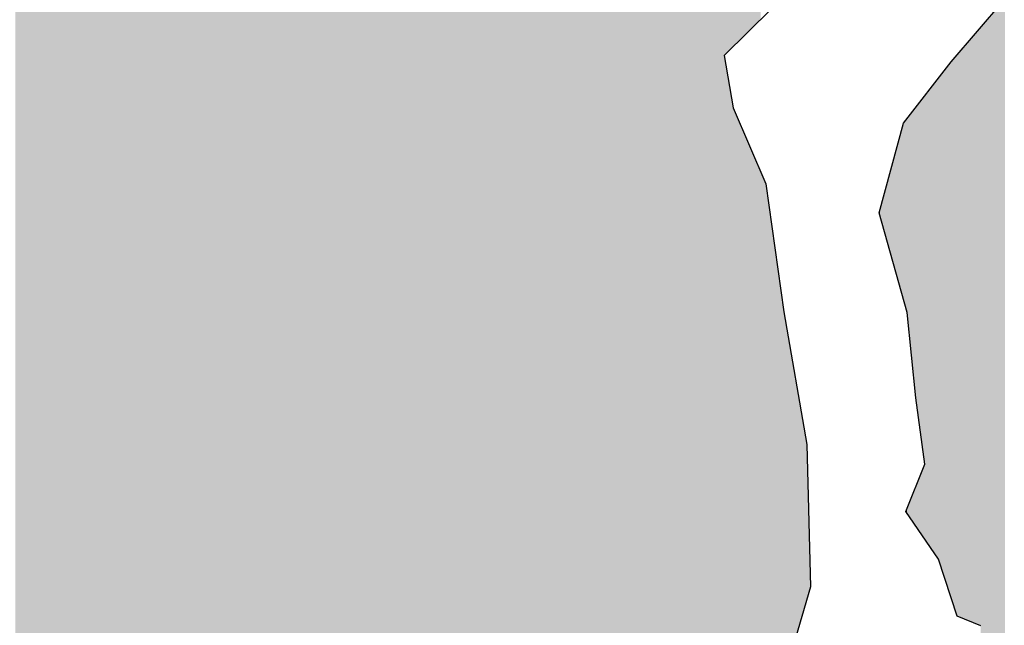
# Model space of a CAD drawing. Extents: x 136693 to 413893, y 707796 to 905796.
# Tile 27 of 70: x 210505 to 212247, y 789083 to 790153. Entities that reach past the tile are written whole.
import ezdxf

# ---------------------------------------------------------------- set-up
doc = ezdxf.new("R2010")
doc.units = 0
doc.header["$LTSCALE"] = 2000
doc.layers.add('HENDRYFILL', color=11, linetype='CONTINUOUS')
doc.layers.add('WATER', color=4, linetype='CONTINUOUS')

msp = doc.modelspace()

# ---------------------------------------------------------------- linework, layer by layer
at = {"layer": 'HENDRYFILL', "color": 0}
for points in [[(211310.7422667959, 788197.7960576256), (211310.7422667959, 807698.5631242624), (211317.6614616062, 788201.5806663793), (211317.6614616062, 807699.1706042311)], [(211317.6614616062, 788201.5806663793), (211317.6614616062, 807699.1706042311), (211323.663967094, 788204.8638713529), (211323.663967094, 807699.6976022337)], [(211323.663967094, 788204.8638713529), (211323.663967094, 807699.6976022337), (211336.7474710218, 788212.0201872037), (211336.7474710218, 807700.8462859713)], [(211336.7474710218, 788212.0201872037), (211336.7474710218, 807700.8462859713), (211354.4174546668, 788221.6851809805), (211354.4174546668, 807700.0802032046)], [(211354.4174546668, 788221.6851809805), (211354.4174546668, 807700.0802032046), (211371.2626856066, 788230.8990577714), (211371.2626856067, 807699.3498776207)], [(211371.2626856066, 788230.8990577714), (211371.2626856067, 807699.3498776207), (211371.4458398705, 788230.9992381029), (211371.4458398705, 807699.341936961)], [(211371.4458398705, 788230.9992381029), (211371.4458398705, 807699.341936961), (211377.9118677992, 788234.5359770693), (211377.9118677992, 807699.0616020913)], [(211377.9118677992, 788234.5359770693), (211377.9118677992, 807699.0616020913), (211385.5775790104, 788238.728909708), (211385.5775790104, 807698.7292549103)], [(211385.5775790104, 788238.728909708), (211385.5775790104, 807698.7292549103), (211395.0669410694, 788243.9193290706), (211395.0669410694, 807698.3178432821)], [(210946.2691773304, 788076.818746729), (210946.2691773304, 807681.1906285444), (210947.9581195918, 788077.3262753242), (210947.9581195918, 807681.2471714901)], [(210947.9581195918, 788077.3262753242), (210947.9581195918, 807681.2471714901), (210954.3021276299, 788079.2326551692), (210954.3021276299, 807681.459558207)], [(210954.3021276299, 788079.2326551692), (210954.3021276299, 807681.459558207), (210968.2853108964, 788083.4346137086), (210968.2853108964, 807680.6369624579)], [(211269.4907649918, 788175.2326237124), (211269.4907649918, 807679.0632758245), (211276.0366142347, 788178.8130227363), (211276.0366142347, 807683.5316662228)], [(211276.0366142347, 788178.8130227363), (211276.0366142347, 807683.531666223), (211284.1314448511, 788183.2406718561), (211284.1314448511, 807688.3797862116)], [(211284.1314448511, 788183.2406718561), (211284.1314448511, 807688.3797862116), (211286.2140941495, 788184.3798235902), (211286.2140941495, 807689.6271172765)], [(211286.2140941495, 788184.3798235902), (211286.2140941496, 807689.6271172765), (211287.0377864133, 788184.8303605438), (211287.0377864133, 807689.927201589)], [(211287.0377864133, 788184.8303605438), (211287.0377864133, 807689.927201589), (211303.0158855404, 788193.5699401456), (211303.0158855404, 807695.7482795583)], [(211303.0158855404, 788193.5699401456), (211303.0158855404, 807695.7482795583), (211310.7422667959, 788197.7960576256), (211310.7422667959, 807698.5631242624)], [(211395.0669410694, 788243.9193290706), (211395.0669410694, 807698.3178432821), (211396.3749830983, 788244.6347919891), (211396.3749830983, 807698.2611330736)], [(211396.3749830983, 788244.6347919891), (211396.3749830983, 807698.2611330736), (211406.6714669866, 788250.2666847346), (211406.6714669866, 807697.81472865)], [(211406.6714669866, 788250.2666847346), (211406.6714669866, 807697.81472865), (211414.1620444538, 788254.3638240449), (211414.1620444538, 807697.4899743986)], [(211414.1620444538, 788254.3638240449), (211414.1620444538, 807697.4899743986), (211420.7450649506, 788257.9645547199), (211420.7450649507, 807697.2045673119)], [(211420.7450649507, 788257.9645547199), (211420.7450649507, 807697.2045673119), (211427.8498459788, 788264.4752846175), (211427.8498459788, 807696.8965392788)], [(211427.8498459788, 788264.4752846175), (211427.8498459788, 807696.8965392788), (211439.0636792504, 788274.751497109), (211439.0636792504, 807696.4103631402)], [(211439.0636792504, 788274.751497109), (211439.0636792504, 807696.4103631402), (211448.2627838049, 788283.1814381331), (211448.262783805, 807696.0115356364)], [(211448.2627838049, 788283.1814381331), (211448.262783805, 807696.0115356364), (211471.8318955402, 788304.7798688), (211471.8318955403, 807694.9896959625)], [(211471.8318955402, 788304.7798688), (211471.8318955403, 807694.9896959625), (211473.4951012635, 788306.3040091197), (211473.4951012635, 807694.9175876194)], [(211473.4951012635, 788306.3040091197), (211473.4951012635, 807694.9175876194), (211476.9476843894, 788309.4679118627), (211476.9476843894, 807694.7679007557)], [(211476.9476843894, 788309.4679118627), (211476.9476843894, 807694.7679007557), (211478.1846685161, 788310.6014681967), (211478.1846685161, 807694.7142712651)], [(211478.1846685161, 788310.6014681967), (211478.1846685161, 807694.7142712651), (211478.6108901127, 788310.9920521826), (211478.6108901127, 807694.6957924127)], [(211478.6108901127, 788310.9920521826), (211478.6108901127, 807694.6957924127), (211481.8723953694, 788313.9808536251), (211481.8723953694, 807694.5543897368)], [(211481.8723953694, 788313.9808536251), (211481.8723953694, 807694.5543897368), (211483.6666689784, 788315.6251028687), (211483.6666689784, 807694.4765989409)], [(211483.6666689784, 788315.6251028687), (211483.6666689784, 807694.4765989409), (211498.010939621, 788328.7700078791), (211498.010939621, 807693.8547025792)], [(211498.010939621, 788328.7700078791), (211498.010939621, 807693.8547025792), (211499.0483089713, 788329.7206398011), (211499.0483089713, 807693.8097273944)], [(211499.0483089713, 788329.7206398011), (211499.0483089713, 807693.8097273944), (211507.3509044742, 788337.329031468), (211507.3509044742, 807693.4497680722)], [(211507.3509044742, 788337.329031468), (211507.3509044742, 807693.4497680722), (211507.7060681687, 788337.6544989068), (211507.7060681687, 807693.4343699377)], [(211507.7060681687, 788337.6544989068), (211507.7060681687, 807693.4343699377), (211518.8341549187, 788347.8521343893), (211518.8341549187, 807692.9519113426)], [(211518.8341549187, 788347.8521343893), (211518.8341549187, 807692.9519113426), (211521.6804864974, 788350.4604760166), (211521.6804864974, 807692.8285085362)], [(211521.6804864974, 788350.4604760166), (211521.6804864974, 807692.8285085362), (211525.0020017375, 788353.5042698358), (211525.0020017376, 807692.6845041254)], [(211525.0020017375, 788353.5042698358), (211525.0020017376, 807692.6845041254), (211526.8562853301, 788355.2035114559), (211526.8562853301, 807692.6041115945)], [(211526.8562853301, 788355.2035114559), (211526.8562853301, 807692.6041115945), (211538.6751146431, 788366.0341345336), (211538.6751146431, 807692.0917058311)], [(211538.6751146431, 788366.0341345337), (211538.6751146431, 807692.0917058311), (211544.482901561, 788394.1107254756), (211544.482901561, 807691.8399090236)], [(211544.482901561, 788394.1107254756), (211544.482901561, 807691.8399090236), (211547.1185704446, 788406.8523425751), (211547.1185704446, 807691.7256395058)], [(211547.1185704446, 788406.8523425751), (211547.1185704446, 807691.7256395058), (211554.7891778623, 788443.9343687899), (211554.7891778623, 807691.3930800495)], [(211554.7891778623, 788443.9343687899), (211554.7891778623, 807691.3930800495), (211556.3972698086, 788451.7083695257), (211556.3972698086, 807691.3233611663)], [(211556.3972698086, 788451.7083695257), (211556.3972698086, 807691.3233611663), (211565.4310330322, 788495.3803014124), (211565.4310330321, 807690.9317020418)], [(211565.4310330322, 788495.3803014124), (211565.4310330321, 807690.9317020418), (211567.7458116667, 788506.5706384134), (211567.7458116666, 807690.8313447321)], [(211567.7458116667, 788506.5706384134), (211567.7458116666, 807690.8313447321), (211573.2669817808, 788533.2616374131), (211573.2669817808, 807690.5919742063)], [(211573.2669817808, 788533.2616374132), (211573.2669817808, 807690.5919742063), (211582.782080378, 788544.7362458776), (211582.782080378, 807690.1794467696)], [(211582.782080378, 788544.7362458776), (211582.782080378, 807690.1794467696), (211597.7534428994, 788562.7907643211), (211597.7534428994, 807689.5303628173)], [(211597.7534428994, 788562.7907643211), (211597.7534428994, 807689.5303628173), (211601.1055908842, 788566.8332432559), (211601.1055908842, 807689.3850303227)], [(211601.1055908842, 788566.8332432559), (211601.1055908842, 807689.3850303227), (211603.9163935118, 788570.222893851), (211603.9163935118, 807689.2631678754)], [(211603.9163935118, 788570.222893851), (211603.9163935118, 807689.2631678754), (211612.3732824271, 788580.4213682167), (211612.3732824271, 807688.8965191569)], [(211612.3732824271, 788580.4213682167), (211612.3732824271, 807688.8965191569), (211621.2576484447, 788591.1353529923), (211621.2576484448, 807688.5113371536)], [(211621.2576484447, 788591.1353529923), (211621.2576484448, 807688.5113371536), (211621.9839199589, 788592.0111906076), (211621.9839199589, 807688.4798496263)], [(211621.9839199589, 788592.0111906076), (211621.9839199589, 807688.4798496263), (211633.3924718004, 788605.7691841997), (211633.3924718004, 807687.9852314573)], [(211633.3924718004, 788605.7691841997), (211633.3924718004, 807687.9852314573), (211634.8854399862, 788607.5696096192), (211634.8854399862, 807687.9205037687)], [(211634.8854399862, 788607.5696096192), (211634.8854399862, 807687.9205037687), (211660.9946816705, 788639.0557074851), (211660.9946816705, 807686.7885366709)], [(211660.9946816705, 788639.0557074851), (211660.9946816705, 807686.7885366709), (211667.1123109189, 788646.43318231), (211667.1123109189, 807686.5233066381)], [(211667.1123109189, 788646.43318231), (211667.1123109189, 807686.5233066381), (211678.8417530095, 788660.5781492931), (211678.8417530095, 807686.0147762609)], [(211678.8417530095, 788660.5781492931), (211678.8417530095, 807686.0147762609), (211681.681932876, 788664.0032269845), (211681.681932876, 807685.8916401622)], [(210539.3089220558, 782821.4724116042), (210539.3089220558, 807663.185267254), (210541.6196692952, 782824.7865544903), (210541.6196692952, 807664.23431739)], [(210541.6196692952, 782824.7865544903), (210541.6196692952, 807664.23431739), (210559.9618998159, 782851.0935307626), (210559.9618998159, 807667.2765937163)], [(210559.9618998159, 782851.0935307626), (210559.9618998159, 807667.2765937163), (210567.3730710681, 782861.7228545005), (210567.3730710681, 807668.5058243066)], [(210567.3730710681, 782861.7228545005), (210567.3730710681, 807668.5058243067), (210589.3375429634, 782893.2249578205), (210589.3375429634, 807669.2411578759)], [(210589.3375429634, 786605.6309207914), (210589.3375429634, 807669.2411578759), (210590.8807287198, 786840.0580619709), (210590.8807287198, 807669.292821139)], [(210590.8807287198, 786840.0580619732), (210590.8807287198, 807669.292821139), (210625.4725958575, 787007.2855648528), (210625.4725958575, 807670.4508986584)], [(210625.4725958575, 787007.2855648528), (210625.4725958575, 807670.4508986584), (210632.2871193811, 787023.1767545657), (210632.2871193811, 807670.6790374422)], [(210632.2871193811, 787023.1767545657), (210632.2871193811, 807670.6790374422), (210632.8027282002, 787024.3791332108), (210632.8027282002, 807670.696299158)], [(210632.8027282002, 788120.8144854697), (210632.8027282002, 807670.696299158), (210638.4194372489, 788147.96734845), (210638.4194372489, 807670.8843371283)], [(210638.4194372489, 788147.96734845), (210638.4194372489, 807670.8843371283), (210646.5113700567, 788187.0861884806), (210646.5113700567, 807671.155241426)], [(210646.5113700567, 788187.0861884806), (210646.5113700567, 807671.155241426), (210653.8415023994, 788222.5222556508), (210653.8415023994, 807671.4006419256)], [(210653.8415023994, 788222.5222556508), (210653.8415023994, 807671.4006419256), (210656.817646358, 788236.909831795), (210656.817646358, 807671.5002782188)], [(210656.817646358, 788236.909831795), (210656.817646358, 807671.5002782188), (210658.7466285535, 788246.2351126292), (210658.7466285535, 807671.5648572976)], [(210658.7466285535, 788246.2351126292), (210658.7466285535, 807671.5648572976), (210659.2732852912, 788247.6796589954), (210659.2732852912, 807671.5824888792)], [(210659.2732852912, 788247.6796589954), (210659.2732852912, 807671.5824888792), (210669.7644877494, 788276.4555718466), (210669.7644877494, 807671.9337166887)], [(210669.7644877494, 788648.0550980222), (210669.7644877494, 807671.9337166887), (210689.3703037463, 788629.4306460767), (210689.3703037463, 807672.5900864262)], [(210689.3703037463, 788629.4306460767), (210689.3703037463, 807672.5900864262), (210693.4989408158, 788625.5086668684), (210693.4989408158, 807672.72830625)], [(210693.4989408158, 788625.5086668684), (210693.4989408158, 807672.72830625), (210700.0329992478, 788619.3016690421), (210700.0329992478, 807672.9470555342)], [(210700.0329992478, 788619.3016690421), (210700.0329992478, 807672.9470555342), (210701.3802109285, 788618.0218916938), (210701.3802109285, 807672.992157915)], [(210701.3802109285, 788618.0218916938), (210701.3802109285, 807672.992157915), (210719.1721684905, 788601.1205059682), (210719.1721684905, 807673.5878027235)], [(210719.1721684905, 788601.1205059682), (210719.1721684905, 807673.5878027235), (210733.1612754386, 788587.831620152), (210733.1612754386, 807674.0561344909)], [(210733.1612754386, 788587.831620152), (210733.1612754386, 807674.0561344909), (210744.8356037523, 788576.7416473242), (210744.8356037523, 807674.4469713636)], [(210744.8356037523, 788576.7416473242), (210744.8356037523, 807674.4469713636), (210751.3390294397, 788570.5637489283), (210751.3390294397, 807674.6646951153)], [(210751.3390294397, 788570.5637489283), (210751.3390294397, 807674.6646951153), (210755.1125028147, 788566.9791557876), (210755.1125028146, 807674.7910246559)], [(210755.1125028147, 788566.9791557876), (210755.1125028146, 807674.7910246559), (210758.9398344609, 788563.3434002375), (210758.9398344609, 807674.9191572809)], [(210758.9398344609, 788563.3434002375), (210758.9398344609, 807674.9191572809), (210764.8076313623, 788557.769314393), (210764.8076313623, 807675.11560125)], [(210764.8076313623, 788557.769314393), (210764.8076313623, 807675.11560125), (210778.9620796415, 788544.3233633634), (210778.9620796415, 807675.589468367)], [(210778.9620796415, 788544.3233633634), (210778.9620796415, 807675.589468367), (210780.0839400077, 788543.2576574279), (210780.0839400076, 807675.6270263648)], [(210780.0839400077, 788543.2576574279), (210780.0839400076, 807675.6270263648), (210782.9547526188, 788540.5305426), (210782.9547526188, 807675.7231363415)], [(210782.9547526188, 788540.5305426), (210782.9547526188, 807675.7231363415), (210791.9138172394, 788532.0199216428), (210791.9138172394, 807676.0230707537)], [(210791.9138172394, 788532.0199216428), (210791.9138172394, 807676.0230707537), (210802.8961474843, 788521.5873090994), (210802.8961474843, 807676.3907406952)], [(210802.8961474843, 788040.5622677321), (210802.8961474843, 807676.3907406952), (210804.6904210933, 788040.9639094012), (210804.6904210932, 807676.4508099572)], [(210804.6904210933, 788040.9639094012), (210804.6904210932, 807676.4508099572), (210825.3629836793, 788045.591387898), (210825.3629836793, 807677.142892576)], [(210825.3629836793, 788045.591387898), (210825.3629836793, 807677.142892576), (210835.00299845, 788047.7492703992), (210835.00299845, 807677.4656240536)], [(210835.00299845, 788047.7492703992), (210835.00299845, 807677.4656240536), (210852.7153612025, 788051.7141188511), (210852.7153612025, 807678.0586041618)], [(210852.7153612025, 788051.7141188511), (210852.7153612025, 807678.0586041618), (210857.6951859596, 788052.8288346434), (210857.6951859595, 807678.2253203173)], [(210857.6951859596, 788052.8288346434), (210857.6951859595, 807678.2253203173), (210862.6358410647, 788053.9347824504), (210862.6358410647, 807678.3907251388)], [(210862.6358410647, 788053.9347824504), (210862.6358410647, 807678.3907251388), (210880.7033675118, 788057.9791330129), (210880.7033675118, 807678.9955955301)], [(210880.7033675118, 788057.9791330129), (210880.7033675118, 807678.9955955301), (210880.9434074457, 788058.0328650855), (210880.9434074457, 807679.0036316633)], [(210880.9434074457, 788058.0328650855), (210880.9434074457, 807679.0036316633), (210886.2845476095, 788059.228460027), (210886.2845476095, 807679.1824440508)], [(210886.2845476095, 788059.228460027), (210886.2845476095, 807679.1824440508), (210887.9881784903, 788059.6098116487), (210887.9881784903, 807679.2394787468)], [(210887.9881784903, 788059.6098116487), (210887.9881784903, 807679.2394787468), (210891.9612666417, 788060.4991730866), (210891.9612666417, 807679.3724910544)], [(210891.9612666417, 788060.4991730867), (210891.9612666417, 807679.3724910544), (210907.1077629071, 788065.0507081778), (210907.1077629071, 807679.879570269)], [(210907.1077629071, 788065.0507081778), (210907.1077629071, 807679.879570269), (210913.330723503, 788066.920713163), (210913.330723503, 807680.0879045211)], [(210913.330723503, 788066.920713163), (210913.330723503, 807680.0879045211), (210923.3516385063, 788069.932006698), (210923.3516385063, 807680.4233878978)], [(210923.3516385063, 788069.932006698), (210923.3516385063, 807680.4233878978), (210934.6756993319, 788073.3348966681), (210934.6756993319, 807680.8024984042)], [(210934.6756993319, 788073.3348966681), (210934.6756993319, 807680.8024984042), (210937.2354141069, 788074.1040931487), (210937.2354141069, 807680.8881933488)], [(210937.2354141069, 788074.1040931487), (210937.2354141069, 807680.8881933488), (210945.0922031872, 788076.4650649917), (210945.0922031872, 807681.1512254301)], [(210945.0922031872, 788076.4650649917), (210945.0922031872, 807681.1512254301), (210946.2691773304, 788076.818746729), (210946.2691773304, 807681.1906285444)], [(210968.2853108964, 788083.4346137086), (210968.2853108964, 807680.6369624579), (210972.6893226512, 788084.7580230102), (210972.6893226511, 807680.3778854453)], [(210972.6893226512, 788084.7580230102), (210972.6893226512, 807680.3778854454), (210974.8291617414, 788085.4010464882), (210974.8291617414, 807680.0523233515)], [(210974.8291617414, 788085.4010464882), (210974.8291617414, 807680.0523233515), (210978.5964834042, 788086.5331298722), (210978.5964834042, 807679.4791507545)], [(210978.5964834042, 788086.5331298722), (210978.5964834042, 807679.4791507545), (210981.7379686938, 788087.4771488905), (210981.7379686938, 807679.0011949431)], [(210981.7379686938, 788087.4771488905), (210981.7379686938, 807679.0011949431), (210986.2377135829, 788088.8293260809), (210986.2377135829, 807678.316589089)], [(210986.2377135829, 788088.8293260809), (210986.2377135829, 807678.316589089), (210990.2059055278, 788090.0217711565), (210990.2059055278, 807677.7128554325)], [(210990.2059055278, 788090.0217711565), (210990.2059055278, 807677.7128554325), (211001.0228944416, 788093.272285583), (211001.0228944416, 807676.067123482)], [(211001.0228944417, 788093.2722855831), (211001.0228944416, 807676.067123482), (211006.1693160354, 788093.6341031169), (211006.1693160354, 807675.2841301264)], [(211006.1693160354, 788093.6341031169), (211006.1693160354, 807675.2841301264), (211008.1276754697, 788093.7717849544), (211008.1276754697, 807674.9861789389)], [(211008.1276754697, 788093.7717849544), (211008.1276754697, 807674.9861789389), (211070.9439481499, 788098.1880630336), (211070.9439481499, 807665.4291064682)], [(211070.9439481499, 788098.1880630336), (211070.9439481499, 807665.4291064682), (211078.0732102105, 788098.689283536), (211078.0732102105, 807664.344437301)], [(211078.0732102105, 788098.689283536), (211078.0732102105, 807664.344437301), (211097.7390361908, 788100.0718831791), (211097.7390361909, 807661.352414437)], [(211244.9455493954, 788170.141692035), (211244.9455493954, 807663.0091050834), (211249.479629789, 788171.0821072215), (211249.479629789, 807665.4030827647)], [(211249.479629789, 788171.0821072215), (211249.479629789, 807665.4030827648), (211257.4710653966, 788172.7396136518), (211257.4710653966, 807670.8582731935)], [(211257.4710653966, 788172.7396136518), (211257.4710653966, 807670.8582731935), (211262.7619879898, 788173.8370057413), (211262.7619879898, 807674.4700135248)], [(211262.7619879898, 788173.8370057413), (211262.7619879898, 807674.4700135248), (211268.4436032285, 788175.0154315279), (211268.4436032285, 807678.3484522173)], [(211268.4436032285, 788175.0154315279), (211268.4436032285, 807678.3484522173), (211269.4907649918, 788175.2326237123), (211269.4907649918, 807679.0632758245)], [(210497.6819940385, 774683.0316388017), (210497.6819940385, 807636.8669532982), (210513.0343390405, 774676.8080348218), (210513.0343390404, 807649.4853441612)], [(210513.0343390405, 782645.8173970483), (210513.0343390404, 807649.4853441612), (210517.8493407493, 782678.0074110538), (210517.8493407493, 807653.4428876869)], [(210517.8493407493, 782678.0074110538), (210517.8493407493, 807653.4428876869), (210528.3461766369, 782748.1825251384), (210528.3461766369, 807658.2083189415)], [(210528.3461766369, 782748.1825251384), (210528.3461766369, 807658.2083189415), (210539.3089220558, 782821.4724116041), (210539.3089220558, 807663.185267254)], [(211097.7390361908, 788100.0718831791), (211097.7390361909, 807661.352414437), (211108.9271329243, 788100.858458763), (211108.9271329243, 807659.6502209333)], [(211108.9271329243, 788100.858458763), (211108.9271329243, 807659.6502209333), (211109.9191809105, 788100.9282043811), (211109.9191809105, 807659.499287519)], [(211109.9191809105, 788100.9282043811), (211109.9191809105, 807659.499287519), (211111.5481131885, 788102.8569642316), (211111.5481131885, 807659.2514564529)], [(211111.5481131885, 788102.8569642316), (211111.5481131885, 807659.2514564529), (211119.7600659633, 788112.5804407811), (211119.7600659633, 807658.0020631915)], [(211119.7600659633, 788112.5804407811), (211119.7600659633, 807658.0020631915), (211141.9562294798, 788138.8621159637), (211141.9562294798, 807654.6250665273)], [(211141.9562294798, 788138.8621159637), (211141.9562294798, 807654.6250665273), (211152.1118530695, 788150.8870228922), (211152.1118530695, 807653.0799568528)], [(211152.1118530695, 788150.8870228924), (211152.1118530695, 807653.0799568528), (211163.3954887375, 788153.2273656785), (211163.3954887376, 807651.3632277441)], [(211163.3954887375, 788153.2273656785), (211163.3954887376, 807651.3632277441), (211169.55843935, 788154.5056254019), (211169.55843935, 807650.4255763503)], [(211169.55843935, 788154.5056254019), (211169.55843935, 807650.4255763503), (211170.3655611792, 788154.6730308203), (211170.3655611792, 807650.3027782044)], [(211170.3655611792, 788154.6730308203), (211170.3655611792, 807650.3027782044), (211178.0589698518, 788156.2687233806), (211178.0589698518, 807649.1322779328)], [(211178.0589698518, 788156.2687233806), (211178.0589698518, 807649.1322779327), (211179.6393643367, 788156.5965135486), (211179.6393643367, 807649.100530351)], [(211179.6393643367, 788156.5965135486), (211179.6393643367, 807649.100530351), (211204.1589425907, 788161.6821277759), (211204.1589425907, 807648.6079714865)], [(211204.1589425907, 788161.6821277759), (211204.1589425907, 807648.6079714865), (211204.9170031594, 788161.8393573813), (211204.9170031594, 807648.7948590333)], [(211204.9170031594, 788161.8393573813), (211204.9170031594, 807648.7948590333), (211209.817233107, 788162.8557157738), (211209.817233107, 807650.0029313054)], [(211209.817233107, 788162.8557157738), (211209.817233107, 807650.0029313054), (211210.9844148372, 788163.0978013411), (211210.9844148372, 807650.2906810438)], [(211210.9844148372, 788163.0978013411), (211210.9844148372, 807650.2906810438), (211215.3739321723, 788164.0082326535), (211215.3739321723, 807651.3728453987)], [(211215.3739321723, 788164.0082326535), (211215.3739321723, 807651.3728453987), (211220.3341721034, 788165.0370377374), (211220.3341721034, 807652.5957121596)], [(211220.3341721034, 788165.0370377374), (211220.3341721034, 807652.5957121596), (211222.5485155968, 788165.4963154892), (211222.5485155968, 807653.1416226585)], [(211222.5485155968, 788165.4963154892), (211222.5485155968, 807653.1416226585), (211223.0947571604, 788165.6096116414), (211223.0947571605, 807653.2762896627)], [(211223.0947571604, 788165.6096116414), (211223.0947571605, 807653.2762896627), (211224.6832642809, 788165.939084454), (211224.6832642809, 807653.6679103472)], [(211224.6832642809, 788165.939084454), (211224.6832642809, 807653.6679103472), (211229.5052808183, 788166.939220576), (211229.5052808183, 807654.8567003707)], [(211229.5052808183, 788166.939220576), (211229.5052808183, 807654.8567003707), (211232.7898857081, 788167.620481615), (211232.7898857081, 807656.5909596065)], [(211232.7898857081, 788167.620481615), (211232.7898857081, 807656.5909596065), (211235.1046643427, 788168.1005906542), (211235.1046643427, 807657.8131541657)], [(211235.1046643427, 788168.1005906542), (211235.1046643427, 807657.8131541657), (211242.3747867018, 788169.6084892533), (211242.3747867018, 807661.6517518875)], [(211242.3747867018, 788169.6084892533), (211242.3747867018, 807661.6517518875), (211244.9455493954, 788170.141692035), (211244.9455493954, 807663.0091050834)], [(211681.681932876, 788664.0032269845), (211681.681932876, 792283.5447585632), (211682.3592423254, 788664.8200194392), (211682.3592423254, 792281.1137059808)], [(211682.3592423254, 788664.8200194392), (211682.3592423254, 792281.1137059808), (211688.2208875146, 788671.8887936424), (211688.2208875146, 792260.0746260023)], [(211688.2208875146, 788671.8887936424), (211688.2208875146, 792260.0746260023), (211688.2613126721, 788671.9375438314), (211688.2613126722, 792259.9295288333)], [(211688.2613126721, 788671.9375438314), (211688.2613126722, 792259.9295288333), (211692.3201473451, 788676.8322423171), (211692.3201473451, 792245.3612387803)], [(211692.3201473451, 788676.8322423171), (211692.3201473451, 792245.3612387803), (211697.0599321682, 788682.548123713), (211697.0599321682, 792228.3488286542)], [(211697.0599321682, 788682.548123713), (211697.0599321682, 792228.3488286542), (211697.2399621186, 788682.7652284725), (211697.2399621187, 792227.7026509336)], [(211697.2399621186, 788682.7652284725), (211697.2399621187, 792227.7026509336), (211714.3999315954, 788703.4590687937), (211714.3999315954, 792166.1107328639)], [(211714.3999315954, 788703.4590687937), (211714.3999315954, 792166.1107328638), (211724.3706290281, 788715.4831007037), (211724.3706290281, 792114.4926545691)], [(211724.3706290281, 788715.4831007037), (211724.3706290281, 792114.4926545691), (211725.1826470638, 788716.462343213), (211725.1826470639, 792110.2888553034)], [(211725.1826470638, 788716.462343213), (211725.1826470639, 792110.2888553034), (211737.3138297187, 788738.5105668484), (211737.3138297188, 792047.4859931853)], [(211737.3138297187, 788738.5105668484), (211737.3138297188, 792047.4859931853), (211738.6904186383, 788741.0124944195), (211738.6904186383, 792040.3594230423)], [(211738.6904186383, 788741.0124944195), (211738.6904186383, 792040.3594230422), (211738.8961851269, 788741.3864716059), (211738.8961851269, 792040.2844041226)], [(211738.8961851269, 788741.3864716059), (211738.8961851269, 792040.2844041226), (211750.9661022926, 788763.3233462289), (211750.9661022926, 792035.8839201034)], [(211750.9661022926, 790089.4253711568), (211750.9661022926, 792035.8839201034), (211751.0016312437, 790089.4604354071), (211751.0016312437, 792035.8709668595)], [(211751.0016312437, 790089.4604354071), (211751.0016312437, 792035.8709668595), (211758.4726238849, 790096.8337112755), (211758.4726238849, 792033.147171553)], [(211758.4726238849, 790096.8337112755), (211758.4726238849, 792033.147171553), (211764.7849717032, 790103.0634968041), (211764.7849717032, 792030.8457982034)], [(211764.7849717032, 790103.0634968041), (211764.7849717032, 792030.8457982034), (211767.1046465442, 790105.3528314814), (211767.1046465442, 792030.0000846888)], [(211767.1046465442, 790105.3528314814), (211767.1046465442, 792030.0000846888), (211789.8323630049, 790127.7832810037), (211789.8323630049, 792021.7139505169)], [(211789.8323630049, 790127.7832810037), (211789.8323630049, 792021.7139505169), (211791.2555287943, 790129.1878325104), (211791.2555287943, 792021.1950887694)], [(211791.2555287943, 790129.1878325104), (211791.2555287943, 792021.1950887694), (211792.4680318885, 790130.3844766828), (211792.4680318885, 792020.753031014)], [(211792.4680318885, 790130.3844766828), (211792.4680318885, 792020.753031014), (211793.7246008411, 790131.6246103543), (211793.7246008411, 792020.2949076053)], [(211793.7246008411, 790131.6246103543), (211793.7246008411, 792020.2949076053), (211800.7742680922, 790138.5820715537), (211800.7742680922, 792017.7247202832)], [(211800.7742680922, 790138.5820715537), (211800.7742680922, 792017.7247202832), (211815.9771336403, 790153.5860913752), (211815.9771336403, 792012.1820172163)], [(212240.6582885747, 786060.5679145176), (212240.6582885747, 790180.8808237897), (212242.3582787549, 786061.2161716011), (212242.3582787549, 790182.8632894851)], [(212242.3582787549, 786061.2161716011), (212242.3582787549, 790182.8632894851), (212245.5989436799, 786062.4519340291), (212245.5989436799, 790186.6424331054)], [(212245.5989436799, 786062.4519340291), (212245.5989436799, 790186.6424331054), (212247.4777083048, 786063.1683631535), (212247.4777083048, 790188.4966244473)], [(212225.0659858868, 786054.6221033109), (212225.0659858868, 790162.6976568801), (212233.2081362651, 786057.7269486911), (212233.2081362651, 790172.1927316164)], [(212233.2081362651, 786057.7269486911), (212233.2081362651, 790172.1927316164), (212234.8064357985, 786058.3364280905), (212234.8064357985, 790174.0566094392)], [(212234.8064357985, 786058.3364280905), (212234.8064357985, 790174.0566094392), (212238.7146177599, 786059.8267347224), (212238.7146177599, 790178.6141867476)], [(212238.7146177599, 786059.8267347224), (212238.7146177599, 790178.6141867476), (212239.8720070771, 786060.2680818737), (212239.8720070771, 790179.9638913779)], [(212239.8720070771, 786060.2680818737), (212239.8720070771, 790179.9638913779), (212240.6582885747, 786060.5679145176), (212240.6582885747, 790180.8808237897)], [(212212.0040207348, 786049.641185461), (212212.0040207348, 790147.4652760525), (212215.2312525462, 786050.871825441), (212215.2312525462, 790151.2287544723)], [(212215.2312525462, 786050.871825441), (212215.2312525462, 790151.2287544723), (212215.4259711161, 786050.9460774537), (212215.4259711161, 790151.4558280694)], [(212215.4259711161, 786050.9460774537), (212215.4259711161, 790151.4558280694), (212219.053687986, 786052.3294343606), (212219.0536879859, 790155.6863373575)], [(212219.053687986, 786052.3294343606), (212219.0536879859, 790155.6863373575), (212220.6826202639, 786052.9505949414), (212220.6826202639, 790157.5859379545)], [(212220.6826202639, 786052.9505949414), (212220.6826202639, 790157.5859379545), (212224.0445606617, 786054.2326033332), (212224.0445606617, 790161.5065085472)], [(212224.0445606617, 786054.2326033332), (212224.0445606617, 790161.5065085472), (212225.0659858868, 786054.6221033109), (212225.0659858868, 790162.6976568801)], [(212195.5948038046, 789085.4729170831), (212195.5948038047, 790128.3294539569), (212199.3682771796, 789083.9346372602), (212199.3682771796, 790132.7299390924)], [(212199.3682771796, 789083.9346372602), (212199.3682771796, 790132.7299390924), (212200.7461216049, 789083.3729504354), (212200.7461216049, 790134.336730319)], [(212200.7461216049, 789083.3729504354), (212200.7461216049, 790134.336730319), (212204.8343335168, 789081.706365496), (212204.8343335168, 790139.1042518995)], [(212204.8343335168, 786046.9071693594), (212204.8343335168, 790139.1042518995), (212206.2770841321, 786047.4573333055), (212206.2770841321, 790140.786734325)], [(212206.2770841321, 786047.4573333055), (212206.2770841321, 790140.786734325), (212212.0040207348, 786049.641185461), (212212.0040207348, 790147.4652760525)], [(212179.5015809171, 789092.033419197), (212179.5015809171, 790109.5621324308), (212193.2004303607, 789086.4489982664), (212193.2004303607, 790125.5372241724)], [(212193.2004303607, 789086.4489982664), (212193.2004303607, 790125.5372241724), (212195.5948038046, 789085.4729170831), (212195.5948038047, 790128.3294539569)], [(212163.0825715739, 789098.7267301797), (212163.082571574, 790090.4148907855), (212169.626422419, 789096.0590888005), (212169.626422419, 790098.0460876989)], [(212169.626422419, 789096.0590888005), (212169.626422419, 790098.0460876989), (212172.3563747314, 789094.9462068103), (212172.3563747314, 790101.2296571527)], [(212172.3563747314, 789094.9462068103), (212172.3563747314, 790101.2296571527), (212172.516819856, 789094.8808003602), (212172.516819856, 790101.4167623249)], [(212172.516819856, 789094.8808003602), (212172.516819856, 790101.4167623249), (212173.1830813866, 789094.6091947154), (212173.1830813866, 790102.1937318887)], [(212173.1830813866, 789094.6091947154), (212173.1830813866, 790102.1937318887), (212173.5750295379, 789094.4494146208), (212173.5750295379, 790102.6508073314)], [(212173.5750295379, 789094.4494146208), (212173.5750295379, 790102.6508073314), (212179.5015809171, 789092.033419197), (212179.5015809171, 790109.5621324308)], [(211750.9661022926, 788763.3233462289), (211750.9661022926, 790089.4253711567), (211751.0016312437, 788763.3879195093), (211751.0016312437, 790089.222378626)], [(211751.0016312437, 788763.3879195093), (211751.0016312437, 790089.222378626), (211758.4726238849, 788776.9663249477), (211758.472623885, 790046.5373103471)], [(212151.6482831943, 789133.7974550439), (212151.6482831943, 790076.9483430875), (212152.7860876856, 789130.3076332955), (212152.7860876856, 790078.4075119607)], [(212152.7860876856, 789130.3076332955), (212152.7860876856, 790078.4075119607), (212152.9869579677, 789129.6915331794), (212152.9869579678, 790078.6417594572)], [(212152.9869579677, 789129.6915331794), (212152.9869579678, 790078.6417594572), (212160.3170903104, 789107.2088874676), (212160.3170903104, 790087.1898887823)], [(212160.3170903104, 789107.2088874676), (212160.3170903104, 790087.1898887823), (212162.7065675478, 789099.8799924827), (212162.7065675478, 790089.9764087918)], [(212162.7065675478, 789099.8799924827), (212162.7065675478, 790089.9764087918), (212163.0825715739, 789098.7267301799), (212163.082571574, 790090.4148907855)], [(212133.2451778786, 789190.2426155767), (212133.2451778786, 790053.3474181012), (212140.7357553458, 789167.267859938), (212140.7357553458, 790062.9536532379)], [(212140.7357553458, 789167.267859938), (212140.7357553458, 790062.9536532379), (212144.920761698, 789154.4318004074), (212144.920761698, 790068.3206833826)], [(212144.920761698, 789154.4318004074), (212144.920761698, 790068.3206833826), (212149.5196862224, 789140.3261900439), (212149.5196862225, 790074.2185397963)], [(212149.5196862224, 789140.3261900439), (212149.5196862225, 790074.2185397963), (212150.1259377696, 789138.4667231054), (212150.1259377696, 790074.9960225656)], [(212150.1259377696, 789138.4667231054), (212150.1259377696, 790074.9960225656), (212151.6482831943, 789133.7974550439), (212151.6482831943, 790076.9483430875)], [(211758.4726238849, 788776.9663249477), (211758.472623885, 790046.5373103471), (211764.7849717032, 788788.4389126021), (211764.7849717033, 790010.4720897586)], [(212123.1691490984, 789209.6808401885), (212123.1691490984, 790040.4254902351), (212125.9163010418, 789205.700825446), (212125.9163010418, 790043.9485547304)], [(212125.9163010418, 789205.700825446), (212125.9163010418, 790043.9485547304), (212129.3174110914, 789200.7733702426), (212129.3174110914, 790048.3102829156)], [(212129.3174110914, 789200.7733702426), (212129.3174110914, 790048.3102829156), (212129.688518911, 789200.2357172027), (212129.688518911, 790048.7862073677)], [(212129.688518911, 789200.2357172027), (212129.688518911, 790048.7862073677), (212129.7730099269, 789200.1133084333), (212129.7730099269, 790048.89456224)], [(212129.7730099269, 789200.1133084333), (212129.7730099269, 790048.89456224), (212130.2543453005, 789199.4159600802), (212130.2543453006, 790049.5118471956)], [(212130.2543453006, 789199.4159600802), (212130.2543453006, 790049.5118471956), (212131.1067884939, 789196.8013854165), (212131.1067884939, 790050.6050566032)], [(212131.1067884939, 789196.8013854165), (212131.1067884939, 790050.6050566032), (212131.9726648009, 789194.1456093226), (212131.9726648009, 790051.7154932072)], [(212131.9726648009, 789194.1456093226), (212131.9726648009, 790051.7154932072), (212133.2451778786, 789190.2426155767), (212133.2451778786, 790053.3474181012)], [(212110.7391720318, 789227.6891240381), (212110.7391720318, 790024.4847589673), (212122.1979414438, 789211.0879049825), (212122.1979414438, 790039.1799722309)], [(212122.1979414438, 789211.0879049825), (212122.1979414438, 790039.1799722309), (212123.1691490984, 789209.6808401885), (212123.1691490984, 790040.4254902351)], [(211764.7849717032, 788788.4389126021), (211764.7849717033, 790010.4720897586), (211767.1046465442, 788792.6548832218), (211767.1046465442, 789997.2187667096)], [(212098.0176819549, 789427.4182983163), (212098.0176819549, 790008.1701790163), (212102.7268340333, 789392.8293927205), (212102.7268340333, 790014.2093959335)], [(212102.7268340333, 789392.8293927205), (212102.7268340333, 790014.2093959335), (212103.7446185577, 789385.353725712), (212103.7446185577, 790015.5146460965)], [(212103.7446185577, 789385.353725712), (212103.7446185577, 790015.5146460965), (212106.2394271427, 789367.0292593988), (212106.2394271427, 790018.7140947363)], [(212106.2394271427, 789234.2082578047), (212106.2394271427, 790018.7140947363), (212108.5186768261, 789230.9061298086), (212108.5186768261, 790021.6371014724)], [(212108.5186768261, 789230.9061298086), (212108.5186768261, 790021.6371014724), (212110.4893396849, 789228.0510757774), (212110.4893396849, 790024.1643633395)], [(212110.4893396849, 789228.0510757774), (212110.4893396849, 790024.1643633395), (212110.7391720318, 789227.6891240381), (212110.7391720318, 790024.4847589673)], [(211767.1046465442, 788792.6548832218), (211767.1046465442, 789997.2187667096), (211789.8323630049, 788833.9621316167), (211789.8323630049, 789944.3242166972)], [(212081.8582973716, 789564.8487249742), (212081.8582973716, 789987.4466969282), (212085.07573677, 789534.0456582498), (212085.07573677, 789991.5728780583)], [(212085.07573677, 789534.0456582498), (212085.07573677, 789991.5728780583), (212085.5423835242, 789529.5780834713), (212085.5423835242, 789992.1713257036)], [(212085.5423835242, 789529.5780834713), (212085.5423835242, 789992.1713257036), (212086.7438386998, 789518.0756122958), (212086.7438386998, 789993.7121229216)], [(212086.7438386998, 789518.0756122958), (212086.7438386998, 789993.7121229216), (212090.2662242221, 789484.353057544), (212090.2662242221, 789998.2293799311)], [(212090.2662242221, 789484.353057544), (212090.2662242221, 789998.2293799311), (212090.4573020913, 789482.9495831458), (212090.4573020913, 789998.4744263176)], [(212090.4573020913, 789482.9495831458), (212090.4573020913, 789998.4744263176), (212096.995001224, 789434.9299281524), (212096.9950012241, 790006.8586497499)], [(212096.995001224, 789434.9299281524), (212096.9950012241, 790006.8586497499), (212098.0176819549, 789427.4182983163), (212098.0176819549, 790008.1701790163)], [(212068.3456295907, 789657.3045703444), (212068.3456295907, 789970.1174770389), (212072.1986977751, 789643.4748336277), (212072.198697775, 789975.058815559)], [(212072.1986977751, 789643.4748336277), (212072.198697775, 789975.058815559), (212074.5134764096, 789635.166447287), (212074.5134764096, 789978.0273861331)], [(212074.5134764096, 789635.1664472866), (212074.5134764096, 789978.0273861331), (212077.9256343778, 789602.4991872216), (212077.9256343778, 789982.4032826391)], [(212077.9256343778, 789602.4991872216), (212077.9256343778, 789982.4032826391), (212081.8582973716, 789564.8487249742), (212081.8582973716, 789987.4466969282)], [(212061.7172877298, 789681.0955385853), (212061.7172877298, 789945.5870307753), (212067.7246894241, 789659.533297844), (212067.7246894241, 789967.8194755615)], [(212067.7246894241, 789659.533297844), (212067.7246894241, 789967.8194755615), (212068.0896455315, 789658.223368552), (212068.0896455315, 789969.1701204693)], [(212068.0896455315, 789658.223368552), (212068.0896455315, 789969.1701204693), (212068.3456295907, 789657.3045703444), (212068.3456295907, 789970.1174770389)], [(211789.8323630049, 788833.9621316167), (211789.8323630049, 789944.3242166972), (211791.2555287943, 788836.5487118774), (211791.2555287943, 789941.0120619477)], [(211791.2555287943, 788836.5487118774), (211791.2555287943, 789941.0120619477), (211792.4680318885, 788838.7524161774), (211792.4680318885, 789938.1901855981)], [(212058.3345070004, 789693.2372824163), (212058.3345070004, 789933.0678936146), (212061.3070102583, 789682.5681388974), (212061.3070102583, 789944.0686586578)], [(212061.3070102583, 789682.5681388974), (212061.3070102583, 789944.0686586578), (212061.7172877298, 789681.0955385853), (212061.7172877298, 789945.5870307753)], [(211792.4680318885, 788838.7524161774), (211792.4680318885, 789938.1901855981), (211793.7246008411, 788841.0362094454), (211793.7246008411, 789935.2657541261)], [(211793.7246008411, 788841.0362094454), (211793.7246008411, 789935.2657541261), (211800.7742680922, 788853.8488629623), (211800.7742680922, 789918.8589594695)], [(212054.6467801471, 789706.4735629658), (212054.646780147, 789919.4201990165), (212057.5126965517, 789696.1869894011), (212057.5126965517, 789930.026502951)], [(212057.5126965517, 789696.1869894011), (212057.5126965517, 789930.026502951), (212058.3345070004, 789693.2372824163), (212058.3345070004, 789933.0678936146)], [(211800.7742680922, 788853.8488629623), (211800.7742680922, 789918.8589594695), (211815.9771336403, 788881.4798194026), (211815.9771336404, 789883.4771060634)], [(212048.5548874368, 789728.3390655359), (212048.5548874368, 789896.875066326), (212052.0221591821, 789715.894059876), (212052.0221591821, 789909.7068913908)], [(212052.0221591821, 789715.894059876), (212052.0221591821, 789909.7068913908), (212053.2493508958, 789711.48932643), (212053.2493508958, 789914.2485340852)], [(212053.2493508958, 789711.48932643), (212053.2493508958, 789914.2485340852), (212054.6467801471, 789706.4735629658), (212054.646780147, 789919.4201990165)], [(212045.5934320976, 789738.968554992), (212045.5934320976, 789885.915187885), (212048.5548874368, 789728.3390655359), (212048.5548874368, 789896.875066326)], [(211815.9771336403, 788881.4798194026), (211815.9771336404, 789883.4771060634), (211824.053122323, 788896.1577951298), (211824.053122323, 789864.6817383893)], [(212038.7740123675, 789763.445355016), (212038.7740123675, 789860.6775926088), (212042.4764278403, 789750.1563529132), (212042.4764278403, 789874.3796474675)], [(212042.4764278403, 789750.1563529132), (212042.4764278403, 789874.3796474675), (212044.0502463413, 789744.5074792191), (212044.0502463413, 789880.204101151)], [(212044.0502463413, 789744.5074792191), (212044.0502463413, 789880.204101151), (212045.5934320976, 789738.968554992), (212045.5934320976, 789885.915187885)], [(211824.053122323, 788896.1577951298), (211824.053122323, 789864.6817383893), (211824.8296114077, 788897.569051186), (211824.8296114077, 789862.8746038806)], [(211824.8296114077, 788897.569051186), (211824.8296114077, 789862.8746038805), (211826.5736674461, 788900.7388441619), (211826.5736674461, 789850.5427949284)], [(212032.5118821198, 789785.9218876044), (212032.5118821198, 789837.5024376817), (212038.7740123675, 789763.445355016), (212038.7740123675, 789860.6775926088)], [(211826.5736674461, 788900.7388441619), (211826.5736674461, 789850.5427949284), (211835.2412190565, 788916.4919757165), (211835.2412190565, 789789.2565815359)], [(212026.7138876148, 789806.7325075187), (212026.7138876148, 789816.0449758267), (212032.5118821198, 789785.9218876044), (212032.5118821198, 789837.5024376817)], [(212025.4364783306, 789811.3174858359), (212025.4364783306, 789811.3174858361), (212026.7138876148, 789806.7325075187), (212026.7138876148, 789816.0449758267)], [(211835.2412190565, 788916.4919757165), (211835.2412190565, 789789.2565815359), (211835.346550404, 788916.6834136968), (211835.346550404, 789788.5118084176)], [(211835.346550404, 788916.6834136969), (211835.346550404, 789788.5118084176), (211840.1022793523, 788932.9230024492), (211840.1022793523, 789754.8851705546)], [(211840.1022793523, 788932.9230024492), (211840.1022793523, 789754.8851705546), (211845.5572877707, 788951.5504503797), (211845.5572877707, 789716.3140924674)], [(211845.5572877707, 788951.5504503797), (211845.5572877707, 789716.3140924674), (211849.4863100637, 788964.9670489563), (211849.4863100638, 789688.5329024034)], [(211849.4863100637, 788964.9670489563), (211849.4863100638, 789688.5329024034), (211853.5904661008, 788978.9816841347), (211853.5904661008, 789659.513382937)], [(211853.5904661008, 788978.9816841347), (211853.5904661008, 789659.513382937), (211855.6284203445, 788985.9407726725), (211855.6284203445, 789645.103489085)], [(211855.6284203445, 788985.9407726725), (211855.6284203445, 789645.103489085), (211856.8311310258, 788990.0477196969), (211856.8311310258, 789636.5994054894)], [(211856.8311310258, 788990.0477196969), (211856.8311310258, 789636.599405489), (211857.2267198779, 788991.3985536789), (211857.2267198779, 789634.2966145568)], [(211857.2267198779, 788991.3985536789), (211857.2267198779, 789634.2966145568), (211857.7276400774, 788993.1090670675), (211857.7276400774, 789631.380671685)], [(211857.7276400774, 788993.1090670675), (211857.7276400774, 789631.380671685), (211858.0142568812, 788994.0877895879), (211858.0142568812, 789629.7122258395)], [(211858.0142568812, 788994.0877895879), (211858.0142568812, 789629.7122258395), (211873.4754916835, 789046.8839218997), (211873.4754916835, 789539.7097115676)], [(211873.4754916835, 789046.8839218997), (211873.4754916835, 789539.7097115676), (211875.845384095, 789054.9764937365), (211875.845384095, 789525.9141591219)], [(211875.845384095, 789054.9764937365), (211875.845384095, 789525.9141591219), (211885.4009078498, 789087.6061447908), (211885.4009078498, 789470.2898073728)], [(211885.4009078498, 789087.6061447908), (211885.4009078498, 789470.2898073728), (211891.6385570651, 789108.9061093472), (211891.6385570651, 789433.9793755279)], [(211891.6385570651, 789108.9061093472), (211891.6385570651, 789433.9793755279), (211897.1499347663, 789127.7260438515), (211897.1499347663, 789401.8966954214)], [(211897.1499347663, 789127.7260438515), (211897.1499347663, 789401.896695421), (211897.4414477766, 789128.7214856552), (211897.4414477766, 789390.9968410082)], [(211897.4414477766, 789128.7214856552), (211897.4414477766, 789390.9968410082), (211899.6398471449, 789136.228452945), (211899.6398471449, 789308.7973088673)], [(212103.7446185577, 789237.8226829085), (212103.7446185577, 789360.9093755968), (212106.2394271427, 789234.2082578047), (212106.2394271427, 789367.0292593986)], [(212096.9950012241, 789247.6013835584), (212096.9950012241, 789344.3522441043), (212098.0176819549, 789246.1197456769), (212098.0176819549, 789346.8609284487)], [(212098.0176819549, 789246.1197456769), (212098.0176819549, 789346.8609284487), (212102.7268340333, 789239.2972272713), (212102.7268340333, 789358.4127018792)], [(212102.7268340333, 789239.2972272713), (212102.7268340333, 789358.4127018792), (212103.7446185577, 789237.8226829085), (212103.7446185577, 789360.9093755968)], [(212090.4573020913, 789257.0730616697), (212090.4573020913, 789328.3149580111), (212096.9950012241, 789247.6013835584), (212096.9950012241, 789344.3522441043)], [(212081.8582973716, 789269.5311150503), (212081.8582973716, 789307.2211915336), (212085.07573677, 789264.869757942), (212085.07573677, 789315.1137229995)], [(212085.07573677, 789264.869757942), (212085.07573677, 789315.1137229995), (212085.5423835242, 789264.1936901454), (212085.5423835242, 789316.2584296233)], [(212085.5423835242, 789264.1936901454), (212085.5423835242, 789316.2584296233), (212086.7438386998, 789262.4530476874), (212086.7438386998, 789319.205656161)], [(212086.7438386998, 789262.4530476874), (212086.7438386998, 789319.205656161), (212090.2662242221, 789257.3498911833), (212090.2662242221, 789327.846234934)], [(212090.2662242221, 789257.3498911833), (212090.2662242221, 789327.846234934), (212090.4573020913, 789257.0730616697), (212090.4573020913, 789328.3149580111)], [(211899.6398471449, 789136.228452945), (211899.6398471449, 789308.7973088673), (211899.9411525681, 789137.2573333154), (211899.9411525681, 789297.5313099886)], [(211899.9411525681, 789137.2573333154), (211899.9411525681, 789297.5313099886), (211901.1438632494, 789141.3642803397), (211901.1438632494, 789252.561202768)], [(212074.5134764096, 789280.1721339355), (212074.5134764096, 789289.2039973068), (212077.9256343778, 789275.2286727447), (212077.9256343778, 789297.5741826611)], [(212077.9256343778, 789275.2286727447), (212077.9256343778, 789297.5741826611), (212081.8582973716, 789269.5311150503), (212081.8582973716, 789307.2211915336)], [(212072.198697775, 789283.5257355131), (212072.198697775, 789283.5257355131), (212074.5134764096, 789280.1721339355), (212074.5134764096, 789289.2039973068)], [(211901.1438632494, 789141.3642803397), (211901.1438632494, 789252.561202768), (211903.8689193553, 789150.6696446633), (211903.8689193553, 789150.6696446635)]]:
    msp.add_solid(points, dxfattribs=at)
at = {"layer": 'WATER', "color": 0}
for points in [[(212204.8343335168, 789081.7063654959), (212163.0825715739, 789098.7267301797), (212130.2543453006, 789199.4159600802), (212072.198697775, 789283.5257355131), (212106.2394271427, 789367.0292593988), (212090.2662242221, 789484.3530575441), (212074.5134764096, 789635.1664472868), (212025.4364783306, 789811.3174858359), (212068.3456295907, 789970.1174770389), (212152.7860876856, 790078.4075119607), (212245.5989436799, 790186.6424331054)], [(211835.2412190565, 790172.5982123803), (211750.9661022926, 790089.4253711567), (211767.1046465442, 789997.2187667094), (211824.8296114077, 789862.8746038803), (211856.8311310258, 789636.5994054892), (211897.1499347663, 789401.8966954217), (211903.8689193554, 789150.6696446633), (211835.346550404, 788916.6834136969)]]:
    msp.add_lwpolyline(points, dxfattribs=at)

doc.saveas('drawing.dxf')
